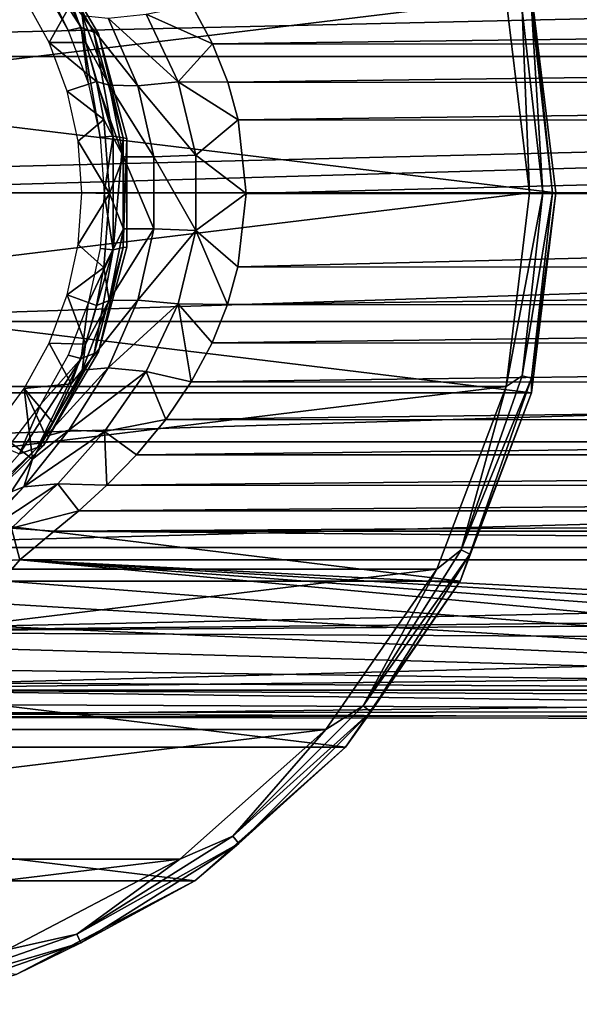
# Model space of a CAD drawing. Header units: millimetres. Extents: x -150 to 150, y -85 to 1149.
# Tile 6 of 256: x -64 to -42, y -85 to -47. Entities that reach past the tile are written whole.
import ezdxf

# ---------------------------------------------------------------- set-up
doc = ezdxf.new("R2010")
doc.units = ezdxf.units.MM
doc.header["$LTSCALE"] = 21.359881
for name, color, linetype in [('9113', 7, 'CONTINUOUS'), ('9114', 7, 'CONTINUOUS'), ('9115', 7, 'CONTINUOUS'), ('9119', 7, 'CONTINUOUS'), ('9123', 7, 'CONTINUOUS'), ('9124', 7, 'CONTINUOUS'), ('9193', 7, 'CONTINUOUS'), ('9194', 7, 'CONTINUOUS'), ('9208', 7, 'CONTINUOUS'), ('9209', 7, 'CONTINUOUS'), ('9210', 7, 'CONTINUOUS'), ('9211', 7, 'CONTINUOUS'), ('9212', 7, 'CONTINUOUS'), ('9213', 7, 'CONTINUOUS')]:
    doc.layers.add(name, color=color, linetype=linetype)

msp = doc.modelspace()

# ---------------------------------------------------------------- linework, layer by layer
at = {"layer": '9113', "color": 7, "linetype": 'CONTINUOUS', "true_color": 0xaaaaaa}
for points in [[(104.5, -48.573, 19.318), (104.5, -43.752, 17.322), (-104.5, -48.573, 19.318), (104.5, -48.573, 19.318)], [(-104.5, -48.573, 19.318), (104.5, -43.752, 17.322), (-104.5, -43.752, 17.322), (-104.5, -48.573, 19.318)], [(-104.5, -53.75, 20), (-75, -53.75, 20), (104.5, -48.573, 19.318), (-104.5, -53.75, 20)], [(-104.5, -53.75, 20), (104.5, -48.573, 19.318), (-104.5, -48.573, 19.318), (-104.5, -53.75, 20)], [(-75, -53.75, 20), (75, -53.75, 20), (104.5, -48.573, 19.318), (-75, -53.75, 20)], [(-75, -53.75, 20), (-75, -58.629, 19.396), (75, -53.75, 20), (-75, -53.75, 20)], [(-75, -58.629, 19.396), (75, -58.629, 19.396), (75, -53.75, 20), (-75, -58.629, 19.396)], [(-75, -58.629, 19.396), (-75, -63.212, 17.62), (75, -58.629, 19.396), (-75, -58.629, 19.396)], [(-75, -63.212, 17.62), (75, -63.212, 17.62), (75, -58.629, 19.396), (-75, -63.212, 17.62)], [(-75, -63.212, 17.62), (-75, -67.223, 14.781), (75, -63.212, 17.62), (-75, -63.212, 17.62)], [(-75, -67.223, 14.781), (75, -67.223, 14.781), (75, -63.212, 17.62), (-75, -67.223, 14.781)], [(-75, -67.223, 14.781), (-75, -70.42, 11.05), (75, -67.223, 14.781), (-75, -67.223, 14.781)], [(75, -67.223, 14.781), (-75, -70.42, 11.05), (0, -69.675, 12.1), (75, -67.223, 14.781)], [(0, -69.675, 12.1), (-75, -70.42, 11.05), (-2.976, -69.952, 11.725), (0, -69.675, 12.1)], [(-2.976, -69.952, 11.725), (-75, -70.42, 11.05), (-6.029, -70.778, 10.49), (-2.976, -69.952, 11.725)], [(-75, -70.42, 11.05), (-75, -72.611, 6.652), (-6.029, -70.778, 10.49), (-75, -70.42, 11.05)], [(-6.029, -70.778, 10.49), (-75, -72.611, 6.652), (-8.707, -71.899, 8.402), (-6.029, -70.778, 10.49)], [(-8.707, -71.899, 8.402), (-75, -72.611, 6.652), (-10.702, -72.937, 5.646), (-8.707, -71.899, 8.402)], [(-75, -72.611, 6.652), (-75, -73.664, 1.853), (-10.702, -72.937, 5.646), (-75, -72.611, 6.652)], [(-10.702, -72.937, 5.646), (-75, -73.664, 1.853), (-11.816, -73.58, 2.605), (-10.702, -72.937, 5.646)], [(-70.518, -72.643, -6.562), (-11.556, -73.425, -3.591), (-72.717, -73.155, -4.842), (-70.518, -72.643, -6.562)], [(-10.166, -72.643, -6.562), (-11.556, -73.425, -3.591), (-70.518, -72.643, -6.562), (-10.166, -72.643, -6.562)], [(-11.556, -73.425, -3.591), (-75, -73.515, -3.054), (-72.717, -73.155, -4.842), (-11.556, -73.425, -3.591)], [(-12.09, -73.744, -0.498), (-75, -73.515, -3.054), (-11.556, -73.425, -3.591), (-12.09, -73.744, -0.498)], [(-75, -73.664, 1.853), (-75, -73.515, -3.054), (-12.09, -73.744, -0.498), (-75, -73.664, 1.853)], [(-11.816, -73.58, 2.605), (-75, -73.664, 1.853), (-12.09, -73.744, -0.498), (-11.816, -73.58, 2.605)]]:
    msp.add_3dface(points, dxfattribs=at)
at = {"layer": '9114', "color": 7, "linetype": 'CONTINUOUS', "true_color": 0xaaaaaa}
for points in [[(-63.605, -67.683, -20.84), (-10.166, -72.643, -6.562), (-64.29, -68.49, -18.517), (-63.605, -67.683, -20.84)], [(-8.209, -71.835, -8.889), (-10.166, -72.643, -6.562), (-63.605, -67.683, -20.84), (-8.209, -71.835, -8.889)], [(-5.771, -71.228, -10.635), (-8.209, -71.835, -8.889), (-63.605, -67.683, -20.84), (-5.771, -71.228, -10.635)], [(-2.987, -70.849, -11.726), (-5.771, -71.228, -10.635), (-63.605, -67.683, -20.84), (-2.987, -70.849, -11.726)], [(63.605, -67.683, -20.84), (-2.987, -70.849, -11.726), (-63.605, -67.683, -20.84), (63.605, -67.683, -20.84)], [(-64.29, -68.49, -18.517), (-10.166, -72.643, -6.562), (-65.09, -69.311, -16.154), (-64.29, -68.49, -18.517)], [(-65.09, -69.311, -16.154), (-10.166, -72.643, -6.562), (-66.037, -70.145, -13.753), (-65.09, -69.311, -16.154)], [(-66.037, -70.145, -13.753), (-10.166, -72.643, -6.562), (-67.185, -70.99, -11.32), (-66.037, -70.145, -13.753)], [(-67.185, -70.99, -11.32), (-10.166, -72.643, -6.562), (-68.634, -71.833, -8.895), (-67.185, -70.99, -11.32)], [(-68.634, -71.833, -8.895), (-10.166, -72.643, -6.562), (-69.79, -72.354, -7.395), (-68.634, -71.833, -8.895)], [(-10.166, -72.643, -6.562), (-70.518, -72.643, -6.562), (-69.79, -72.354, -7.395), (-10.166, -72.643, -6.562)]]:
    msp.add_3dface(points, dxfattribs=at)
at = {"layer": '9115', "color": 7, "linetype": 'CONTINUOUS', "true_color": 0xaaaaaa}
for points in [[(-56.289, -48.092, -29.621), (-57.077, -46.613, -28.909), (57.07, -46.625, -28.915), (-56.289, -48.092, -29.621)], [(56.284, -48.102, -29.626), (-56.289, -48.092, -29.621), (57.07, -46.625, -28.915), (56.284, -48.102, -29.626)], [(-55.711, -49.546, -30.138), (-56.289, -48.092, -29.621), (56.284, -48.102, -29.626), (-55.711, -49.546, -30.138)], [(55.707, -49.556, -30.141), (-55.711, -49.546, -30.138), (56.284, -48.102, -29.626), (55.707, -49.556, -30.141)], [(-55.313, -50.977, -30.487), (-55.711, -49.546, -30.138), (55.707, -49.556, -30.141), (-55.313, -50.977, -30.487)], [(55.311, -50.988, -30.489), (-55.313, -50.977, -30.487), (55.707, -49.556, -30.141), (55.311, -50.988, -30.489)], [(-55.012, -53.767, -30.75), (-55.313, -50.977, -30.487), (55.311, -50.988, -30.489), (-55.012, -53.767, -30.75)], [(55.012, -53.778, -30.75), (-55.012, -53.767, -30.75), (55.311, -50.988, -30.489), (55.012, -53.778, -30.75)], [(-55.321, -56.559, -30.48), (-55.012, -53.767, -30.75), (55.012, -53.778, -30.75), (-55.321, -56.559, -30.48)], [(55.323, -56.569, -30.478), (-55.321, -56.559, -30.48), (55.012, -53.778, -30.75), (55.323, -56.569, -30.478)], [(-55.723, -57.991, -30.127), (-55.321, -56.559, -30.48), (55.323, -56.569, -30.478), (-55.723, -57.991, -30.127)], [(55.726, -58.001, -30.124), (-55.723, -57.991, -30.127), (55.323, -56.569, -30.478), (55.726, -58.001, -30.124)], [(-56.306, -59.445, -29.606), (-55.723, -57.991, -30.127), (55.726, -58.001, -30.124), (-56.306, -59.445, -29.606)], [(56.311, -59.456, -29.602), (-56.306, -59.445, -29.606), (55.726, -58.001, -30.124), (56.311, -59.456, -29.602)], [(-57.098, -60.923, -28.889), (-56.306, -59.445, -29.606), (56.311, -59.456, -29.602), (-57.098, -60.923, -28.889)], [(57.105, -60.934, -28.882), (-57.098, -60.923, -28.889), (56.311, -59.456, -29.602), (57.105, -60.934, -28.882)], [(-58.063, -62.355, -27.98), (-57.098, -60.923, -28.889), (57.105, -60.934, -28.882), (-58.063, -62.355, -27.98)], [(58.071, -62.366, -27.972), (-58.063, -62.355, -27.98), (57.105, -60.934, -28.882), (58.071, -62.366, -27.972)], [(-59.178, -63.699, -26.89), (-58.063, -62.355, -27.98), (58.071, -62.366, -27.972), (-59.178, -63.699, -26.89)], [(59.184, -63.706, -26.883), (-59.178, -63.699, -26.89), (58.071, -62.366, -27.972), (59.184, -63.706, -26.883)], [(-60.302, -64.858, -25.705), (-59.178, -63.699, -26.89), (59.184, -63.706, -26.883), (-60.302, -64.858, -25.705)], [(60.306, -64.861, -25.701), (-60.302, -64.858, -25.705), (59.184, -63.706, -26.883), (60.306, -64.861, -25.701)], [(-61.369, -65.825, -24.472), (-60.302, -64.858, -25.705), (60.306, -64.861, -25.701), (-61.369, -65.825, -24.472)], [(61.369, -65.825, -24.47), (-61.369, -65.825, -24.472), (60.306, -64.861, -25.701), (61.369, -65.825, -24.47)], [(-62.298, -66.595, -23.251), (-61.369, -65.825, -24.472), (61.369, -65.825, -24.47), (-62.298, -66.595, -23.251)], [(62.298, -66.595, -23.251), (-62.298, -66.595, -23.251), (61.369, -65.825, -24.47), (62.298, -66.595, -23.251)], [(63.605, -67.683, -20.84), (-63.605, -67.683, -20.84), (-62.298, -66.595, -23.251), (63.605, -67.683, -20.84)], [(63.605, -67.683, -20.84), (-62.298, -66.595, -23.251), (62.298, -66.595, -23.251), (63.605, -67.683, -20.84)]]:
    msp.add_3dface(points, dxfattribs=at)
at = {"layer": '9119', "color": 7, "linetype": 'CONTINUOUS', "true_color": 0xaaaaaa}
for points in [[(-62.495, -48.039, -42), (-63.437, -46.315, -42), (-61.642, -46.529, -32.695), (-62.495, -48.039, -42)], [(-61.093, -48.035, -33.662), (-62.495, -48.039, -42), (-61.642, -46.529, -32.695), (-61.093, -48.035, -33.662)], [(-60.687, -49.513, -34.365), (-62.495, -48.039, -42), (-61.093, -48.035, -33.662), (-60.687, -49.513, -34.365)], [(-61.809, -49.881, -42), (-62.495, -48.039, -42), (-60.687, -49.513, -34.365), (-61.809, -49.881, -42)], [(-60.412, -50.956, -34.84), (-61.809, -49.881, -42), (-60.687, -49.513, -34.365), (-60.412, -50.956, -34.84)], [(-61.393, -51.79, -42), (-61.809, -49.881, -42), (-60.412, -50.956, -34.84), (-61.393, -51.79, -42)], [(-60.202, -53.768, -35.198), (-61.393, -51.79, -42), (-60.412, -50.956, -34.84), (-60.202, -53.768, -35.198)], [(-61.253, -53.75, -42), (-61.393, -51.79, -42), (-60.202, -53.768, -35.198), (-61.253, -53.75, -42)], [(-61.393, -55.71, -42), (-61.253, -53.75, -42), (-60.202, -53.768, -35.198), (-61.393, -55.71, -42)], [(-60.417, -56.581, -34.831), (-61.393, -55.71, -42), (-60.202, -53.768, -35.198), (-60.417, -56.581, -34.831)], [(-61.809, -57.619, -42), (-61.393, -55.71, -42), (-60.417, -56.581, -34.831), (-61.809, -57.619, -42)], [(-60.696, -58.024, -34.35), (-61.809, -57.619, -42), (-60.417, -56.581, -34.831), (-60.696, -58.024, -34.35)], [(-62.495, -59.461, -42), (-61.809, -57.619, -42), (-61.105, -59.502, -33.641), (-62.495, -59.461, -42)], [(-61.105, -59.502, -33.641), (-61.809, -57.619, -42), (-60.696, -58.024, -34.35), (-61.105, -59.502, -33.641)], [(-63.437, -61.185, -42), (-62.495, -59.461, -42), (-61.657, -61.008, -32.668), (-63.437, -61.185, -42)], [(-61.657, -61.008, -32.668), (-62.495, -59.461, -42), (-61.105, -59.502, -33.641), (-61.657, -61.008, -32.668)], [(-64.608, -62.749, -42), (-63.437, -61.185, -42), (-63.119, -63.869, -29.969), (-64.608, -62.749, -42)], [(-62.341, -62.486, -31.429), (-63.437, -61.185, -42), (-61.657, -61.008, -32.668), (-62.341, -62.486, -31.429)], [(-63.119, -63.869, -29.969), (-63.437, -61.185, -42), (-62.612, -62.995, -30.93), (-63.119, -63.869, -29.969)], [(-62.612, -62.995, -30.93), (-63.437, -61.185, -42), (-62.341, -62.486, -31.429), (-62.612, -62.995, -30.93)], [(-63.93, -65.102, -28.351), (-64.608, -62.749, -42), (-63.119, -63.869, -29.969), (-63.93, -65.102, -28.351)]]:
    msp.add_3dface(points, dxfattribs=at)
at = {"layer": '9123', "color": 7, "linetype": 'CONTINUOUS', "true_color": 0xaaaaaa}
for points in [[(-61.093, -48.035, -33.662), (-61.642, -46.529, -32.695), (-61.231, -47.011, -32.178), (-61.093, -48.035, -33.662)], [(-57.077, -46.613, -28.909), (-56.289, -48.092, -29.621), (-58.812, -46.962, -29.478), (-57.077, -46.613, -28.909)], [(-61.093, -48.035, -33.662), (-61.231, -47.011, -32.178), (-60.215, -49.656, -32.999), (-61.093, -48.035, -33.662)], [(-60.246, -47.108, -30.625), (-59.122, -49.678, -31.512), (-61.231, -47.011, -32.178), (-60.246, -47.108, -30.625)], [(-61.231, -47.011, -32.178), (-59.122, -49.678, -31.512), (-60.215, -49.656, -32.999), (-61.231, -47.011, -32.178)], [(-58.812, -46.962, -29.478), (-57.596, -49.528, -30.48), (-60.246, -47.108, -30.625), (-58.812, -46.962, -29.478)], [(-60.246, -47.108, -30.625), (-57.596, -49.528, -30.48), (-59.122, -49.678, -31.512), (-60.246, -47.108, -30.625)], [(-58.812, -46.962, -29.478), (-56.289, -48.092, -29.621), (-57.596, -49.528, -30.48), (-58.812, -46.962, -29.478)], [(-60.687, -49.513, -34.365), (-61.093, -48.035, -33.662), (-60.215, -49.656, -32.999), (-60.687, -49.513, -34.365)], [(-56.289, -48.092, -29.621), (-55.711, -49.546, -30.138), (-57.596, -49.528, -30.48), (-56.289, -48.092, -29.621)], [(-60.412, -50.956, -34.84), (-60.687, -49.513, -34.365), (-59.673, -52.378, -33.401), (-60.412, -50.956, -34.84)], [(-60.687, -49.513, -34.365), (-60.215, -49.656, -32.999), (-59.673, -52.378, -33.401), (-60.687, -49.513, -34.365)], [(-59.122, -49.678, -31.512), (-58.511, -52.378, -31.959), (-60.215, -49.656, -32.999), (-59.122, -49.678, -31.512)], [(-60.215, -49.656, -32.999), (-58.511, -52.378, -31.959), (-59.673, -52.378, -33.401), (-60.215, -49.656, -32.999)], [(-57.596, -49.528, -30.48), (-56.923, -52.313, -31.008), (-59.122, -49.678, -31.512), (-57.596, -49.528, -30.48)], [(-59.122, -49.678, -31.512), (-56.923, -52.313, -31.008), (-58.511, -52.378, -31.959), (-59.122, -49.678, -31.512)], [(-55.711, -49.546, -30.138), (-55.313, -50.977, -30.487), (-57.596, -49.528, -30.48), (-55.711, -49.546, -30.138)], [(-57.596, -49.528, -30.48), (-55.313, -50.977, -30.487), (-56.923, -52.313, -31.008), (-57.596, -49.528, -30.48)], [(-60.202, -53.768, -35.198), (-60.412, -50.956, -34.84), (-59.673, -52.378, -33.401), (-60.202, -53.768, -35.198)], [(-55.313, -50.977, -30.487), (-55.012, -53.767, -30.75), (-56.923, -52.313, -31.008), (-55.313, -50.977, -30.487)], [(-56.923, -52.313, -31.008), (-56.923, -55.184, -31.009), (-58.511, -52.378, -31.959), (-56.923, -52.313, -31.008)], [(-56.923, -52.313, -31.008), (-55.012, -53.767, -30.75), (-56.923, -55.184, -31.009), (-56.923, -52.313, -31.008)], [(-60.202, -53.768, -35.198), (-59.673, -52.378, -33.401), (-59.672, -55.12, -33.401), (-60.202, -53.768, -35.198)], [(-58.511, -52.378, -31.959), (-58.511, -55.121, -31.96), (-59.673, -52.378, -33.401), (-58.511, -52.378, -31.959)], [(-59.673, -52.378, -33.401), (-58.511, -55.121, -31.96), (-59.672, -55.12, -33.401), (-59.673, -52.378, -33.401)], [(-58.511, -52.378, -31.959), (-56.923, -55.184, -31.009), (-58.511, -55.121, -31.96), (-58.511, -52.378, -31.959)], [(-60.417, -56.581, -34.831), (-60.202, -53.768, -35.198), (-59.672, -55.12, -33.401), (-60.417, -56.581, -34.831)], [(-55.012, -53.767, -30.75), (-55.321, -56.559, -30.48), (-56.923, -55.184, -31.009), (-55.012, -53.767, -30.75)], [(-60.417, -56.581, -34.831), (-59.672, -55.12, -33.401), (-60.215, -57.843, -32.999), (-60.417, -56.581, -34.831)], [(-59.672, -55.12, -33.401), (-58.511, -55.121, -31.96), (-60.215, -57.843, -32.999), (-59.672, -55.12, -33.401)], [(-58.511, -55.121, -31.96), (-59.121, -57.821, -31.512), (-60.215, -57.843, -32.999), (-58.511, -55.121, -31.96)], [(-58.511, -55.121, -31.96), (-56.923, -55.184, -31.009), (-59.121, -57.821, -31.512), (-58.511, -55.121, -31.96)], [(-56.923, -55.184, -31.009), (-57.596, -57.97, -30.481), (-59.121, -57.821, -31.512), (-56.923, -55.184, -31.009)], [(-56.923, -55.184, -31.009), (-55.723, -57.991, -30.127), (-57.596, -57.97, -30.481), (-56.923, -55.184, -31.009)], [(-55.321, -56.559, -30.48), (-55.723, -57.991, -30.127), (-56.923, -55.184, -31.009), (-55.321, -56.559, -30.48)], [(-60.696, -58.024, -34.35), (-60.417, -56.581, -34.831), (-60.215, -57.843, -32.999), (-60.696, -58.024, -34.35)], [(-59.121, -57.821, -31.512), (-60.246, -60.392, -30.625), (-61.231, -60.489, -32.178), (-59.121, -57.821, -31.512)], [(-60.215, -57.843, -32.999), (-59.121, -57.821, -31.512), (-61.231, -60.489, -32.178), (-60.215, -57.843, -32.999)], [(-61.105, -59.502, -33.641), (-60.215, -57.843, -32.999), (-61.231, -60.489, -32.178), (-61.105, -59.502, -33.641)], [(-61.105, -59.502, -33.641), (-60.696, -58.024, -34.35), (-60.215, -57.843, -32.999), (-61.105, -59.502, -33.641)], [(-59.121, -57.821, -31.512), (-57.596, -57.97, -30.481), (-60.246, -60.392, -30.625), (-59.121, -57.821, -31.512)], [(-57.596, -57.97, -30.481), (-58.811, -60.537, -29.478), (-60.246, -60.392, -30.625), (-57.596, -57.97, -30.481)], [(-57.596, -57.97, -30.481), (-57.098, -60.923, -28.889), (-58.811, -60.537, -29.478), (-57.596, -57.97, -30.481)], [(-55.723, -57.991, -30.127), (-56.306, -59.445, -29.606), (-57.596, -57.97, -30.481), (-55.723, -57.991, -30.127)], [(-56.306, -59.445, -29.606), (-57.098, -60.923, -28.889), (-57.596, -57.97, -30.481), (-56.306, -59.445, -29.606)], [(-61.657, -61.008, -32.668), (-61.105, -59.502, -33.641), (-61.231, -60.489, -32.178), (-61.657, -61.008, -32.668)], [(-62.612, -62.995, -30.93), (-60.246, -60.392, -30.625), (-61.741, -62.767, -29.317), (-62.612, -62.995, -30.93)], [(-60.246, -60.392, -30.625), (-62.612, -62.995, -30.93), (-61.231, -60.489, -32.178), (-60.246, -60.392, -30.625)], [(-62.612, -62.995, -30.93), (-61.657, -61.008, -32.668), (-61.231, -60.489, -32.178), (-62.612, -62.995, -30.93)], [(-60.246, -60.392, -30.625), (-58.811, -60.537, -29.478), (-61.741, -62.767, -29.317), (-60.246, -60.392, -30.625)], [(-58.811, -60.537, -29.478), (-60.391, -62.818, -28.07), (-61.741, -62.767, -29.317), (-58.811, -60.537, -29.478)], [(-58.811, -60.537, -29.478), (-58.063, -62.355, -27.98), (-60.391, -62.818, -28.07), (-58.811, -60.537, -29.478)], [(-57.098, -60.923, -28.889), (-58.063, -62.355, -27.98), (-58.811, -60.537, -29.478), (-57.098, -60.923, -28.889)], [(-62.612, -62.995, -30.93), (-62.341, -62.486, -31.429), (-61.657, -61.008, -32.668), (-62.612, -62.995, -30.93)], [(-58.063, -62.355, -27.98), (-59.178, -63.699, -26.89), (-60.391, -62.818, -28.07), (-58.063, -62.355, -27.98)], [(-63.119, -63.869, -29.969), (-61.741, -62.767, -29.317), (-63.456, -64.913, -27.588), (-63.119, -63.869, -29.969)], [(-61.741, -62.767, -29.317), (-60.391, -62.818, -28.07), (-63.456, -64.913, -27.588), (-61.741, -62.767, -29.317)], [(-60.391, -62.818, -28.07), (-62.158, -64.798, -26.292), (-63.456, -64.913, -27.588), (-60.391, -62.818, -28.07)], [(-63.119, -63.869, -29.969), (-62.612, -62.995, -30.93), (-61.741, -62.767, -29.317), (-63.119, -63.869, -29.969)], [(-60.391, -62.818, -28.07), (-60.302, -64.858, -25.705), (-62.158, -64.798, -26.292), (-60.391, -62.818, -28.07)], [(-59.178, -63.699, -26.89), (-60.302, -64.858, -25.705), (-60.391, -62.818, -28.07), (-59.178, -63.699, -26.89)], [(-63.93, -65.102, -28.351), (-63.119, -63.869, -29.969), (-63.456, -64.913, -27.588), (-63.93, -65.102, -28.351)], [(-65.235, -66.826, -25.352), (-62.158, -64.798, -26.292), (-63.923, -66.481, -24.111), (-65.235, -66.826, -25.352)], [(-62.158, -64.798, -26.292), (-65.235, -66.826, -25.352), (-63.456, -64.913, -27.588), (-62.158, -64.798, -26.292)], [(-65.235, -66.826, -25.352), (-64.692, -66.136, -26.682), (-63.456, -64.913, -27.588), (-65.235, -66.826, -25.352)], [(-64.692, -66.136, -26.682), (-63.93, -65.102, -28.351), (-63.456, -64.913, -27.588), (-64.692, -66.136, -26.682)], [(-62.158, -64.798, -26.292), (-61.369, -65.825, -24.472), (-63.923, -66.481, -24.111), (-62.158, -64.798, -26.292)], [(-60.302, -64.858, -25.705), (-61.369, -65.825, -24.472), (-62.158, -64.798, -26.292), (-60.302, -64.858, -25.705)], [(-61.369, -65.825, -24.472), (-62.298, -66.595, -23.251), (-63.923, -66.481, -24.111), (-61.369, -65.825, -24.472)], [(-63.923, -66.481, -24.111), (-63.605, -67.683, -20.84), (-64.998, -67.754, -21.25), (-63.923, -66.481, -24.111)], [(-62.298, -66.595, -23.251), (-63.605, -67.683, -20.84), (-63.923, -66.481, -24.111), (-62.298, -66.595, -23.251)]]:
    msp.add_3dface(points, dxfattribs=at)
at = {"layer": '9124', "color": 7, "linetype": 'CONTINUOUS', "true_color": 0xaaaaaa}
msp.add_3dface([(-63.605, -67.683, -20.84), (-64.29, -68.49, -18.517), (-64.998, -67.754, -21.25), (-63.605, -67.683, -20.84)], dxfattribs=at)
at = {"layer": '9193', "color": 7, "linetype": 'CONTINUOUS', "true_color": 0xaaaaaa}
for points in [[(-62.703, -44.151, -44.8), (-60.617, -47.709, -44.8), (-62.703, -44.151, -56.5), (-62.703, -44.151, -44.8)], [(-62.703, -44.151, -56.5), (-60.617, -47.709, -44.8), (-60.617, -47.709, -56.5), (-62.703, -44.151, -56.5)], [(-60.617, -47.709, -44.8), (-59.537, -51.688, -44.8), (-60.617, -47.709, -56.5), (-60.617, -47.709, -44.8)], [(-60.617, -47.709, -56.5), (-59.537, -51.688, -44.8), (-59.537, -51.688, -56.5), (-60.617, -47.709, -56.5)], [(-59.537, -51.688, -44.8), (-59.537, -55.812, -44.8), (-59.537, -51.688, -56.5), (-59.537, -51.688, -44.8)], [(-59.537, -51.688, -56.5), (-59.537, -55.812, -44.8), (-59.537, -55.812, -56.5), (-59.537, -51.688, -56.5)], [(-59.537, -55.812, -44.8), (-60.617, -59.791, -44.8), (-59.537, -55.812, -56.5), (-59.537, -55.812, -44.8)], [(-59.537, -55.812, -56.5), (-60.617, -59.791, -44.8), (-60.617, -59.791, -56.5), (-59.537, -55.812, -56.5)], [(-60.617, -59.791, -44.8), (-62.703, -63.349, -44.8), (-60.617, -59.791, -56.5), (-60.617, -59.791, -44.8)], [(-60.617, -59.791, -56.5), (-62.703, -63.349, -44.8), (-62.703, -63.349, -56.5), (-60.617, -59.791, -56.5)], [(-62.703, -63.349, -44.8), (-65.648, -66.236, -44.8), (-62.703, -63.349, -56.5), (-62.703, -63.349, -44.8)], [(-62.703, -63.349, -56.5), (-65.648, -66.236, -44.8), (-65.648, -66.236, -56.5), (-62.703, -63.349, -56.5)]]:
    msp.add_3dface(points, dxfattribs=at)
at = {"layer": '9194', "color": 7, "linetype": 'CONTINUOUS', "true_color": 0xaaaaaa}
for points in [[(-62.931, -44.078, -44.3), (-63.605, -43.842, -43.934), (-61.27, -47.465, -43.934), (-62.931, -44.078, -44.3)], [(-62.801, -45.729, -43.8), (-61.767, -47.581, -43.8), (-63.605, -43.842, -43.934), (-62.801, -45.729, -43.8)], [(-63.605, -43.842, -43.934), (-61.767, -47.581, -43.8), (-61.27, -47.465, -43.934), (-63.605, -43.842, -43.934)], [(-60.788, -47.65, -44.3), (-62.703, -44.151, -44.8), (-62.931, -44.078, -44.3), (-60.788, -47.65, -44.3)], [(-60.788, -47.65, -44.3), (-62.931, -44.078, -44.3), (-61.27, -47.465, -43.934), (-60.788, -47.65, -44.3)], [(-60.617, -47.709, -44.8), (-62.703, -44.151, -44.8), (-60.788, -47.65, -44.3), (-60.617, -47.709, -44.8)], [(-61.767, -47.581, -43.8), (-61.013, -49.563, -43.8), (-61.27, -47.465, -43.934), (-61.767, -47.581, -43.8)], [(-60.788, -47.65, -44.3), (-61.27, -47.465, -43.934), (-60.054, -51.6, -43.934), (-60.788, -47.65, -44.3)], [(-61.013, -49.563, -43.8), (-60.554, -51.634, -43.8), (-61.27, -47.465, -43.934), (-61.013, -49.563, -43.8)], [(-61.27, -47.465, -43.934), (-60.554, -51.634, -43.8), (-60.054, -51.6, -43.934), (-61.27, -47.465, -43.934)], [(-59.675, -51.664, -44.3), (-60.617, -47.709, -44.8), (-60.788, -47.65, -44.3), (-59.675, -51.664, -44.3)], [(-59.675, -51.664, -44.3), (-60.788, -47.65, -44.3), (-60.054, -51.6, -43.934), (-59.675, -51.664, -44.3)], [(-59.537, -51.688, -44.8), (-60.617, -47.709, -44.8), (-59.675, -51.664, -44.3), (-59.537, -51.688, -44.8)], [(-60.554, -51.634, -43.8), (-60.4, -53.75, -43.8), (-60.054, -51.6, -43.934), (-60.554, -51.634, -43.8)], [(-60.054, -51.6, -43.934), (-60.4, -53.75, -43.8), (-60.055, -55.91, -43.934), (-60.054, -51.6, -43.934)], [(-59.675, -51.664, -44.3), (-60.054, -51.6, -43.934), (-60.055, -55.91, -43.934), (-59.675, -51.664, -44.3)], [(-59.674, -55.83, -44.3), (-59.675, -51.664, -44.3), (-60.055, -55.91, -43.934), (-59.674, -55.83, -44.3)], [(-59.674, -55.83, -44.3), (-59.537, -51.688, -44.8), (-59.675, -51.664, -44.3), (-59.674, -55.83, -44.3)], [(-59.537, -55.812, -44.8), (-59.537, -51.688, -44.8), (-59.674, -55.83, -44.3), (-59.537, -55.812, -44.8)], [(-60.4, -53.75, -43.8), (-60.554, -55.866, -43.8), (-60.055, -55.91, -43.934), (-60.4, -53.75, -43.8)], [(-60.785, -59.845, -44.3), (-60.055, -55.91, -43.934), (-61.274, -60.044, -43.934), (-60.785, -59.845, -44.3)], [(-60.055, -55.91, -43.934), (-61.013, -57.937, -43.8), (-61.274, -60.044, -43.934), (-60.055, -55.91, -43.934)], [(-60.554, -55.866, -43.8), (-61.013, -57.937, -43.8), (-60.055, -55.91, -43.934), (-60.554, -55.866, -43.8)], [(-60.785, -59.845, -44.3), (-60.617, -59.791, -44.8), (-59.674, -55.83, -44.3), (-60.785, -59.845, -44.3)], [(-60.785, -59.845, -44.3), (-59.674, -55.83, -44.3), (-60.055, -55.91, -43.934), (-60.785, -59.845, -44.3)], [(-60.617, -59.791, -44.8), (-59.537, -55.812, -44.8), (-59.674, -55.83, -44.3), (-60.617, -59.791, -44.8)], [(-61.013, -57.937, -43.8), (-61.767, -59.919, -43.8), (-61.274, -60.044, -43.934), (-61.013, -57.937, -43.8)], [(-62.928, -63.418, -44.3), (-62.703, -63.349, -44.8), (-60.785, -59.845, -44.3), (-62.928, -63.418, -44.3)], [(-62.928, -63.418, -44.3), (-60.785, -59.845, -44.3), (-61.274, -60.044, -43.934), (-62.928, -63.418, -44.3)], [(-62.703, -63.349, -44.8), (-60.617, -59.791, -44.8), (-60.785, -59.845, -44.3), (-62.703, -63.349, -44.8)], [(-62.928, -63.418, -44.3), (-61.274, -60.044, -43.934), (-63.612, -63.666, -43.934), (-62.928, -63.418, -44.3)], [(-61.274, -60.044, -43.934), (-62.801, -61.771, -43.8), (-63.612, -63.666, -43.934), (-61.274, -60.044, -43.934)], [(-61.767, -59.919, -43.8), (-62.801, -61.771, -43.8), (-61.274, -60.044, -43.934), (-61.767, -59.919, -43.8)], [(-62.801, -61.771, -43.8), (-64.092, -63.454, -43.8), (-63.612, -63.666, -43.934), (-62.801, -61.771, -43.8)], [(-65.946, -66.289, -44.3), (-65.648, -66.236, -44.8), (-62.928, -63.418, -44.3), (-65.946, -66.289, -44.3)], [(-65.946, -66.289, -44.3), (-62.928, -63.418, -44.3), (-63.612, -63.666, -43.934), (-65.946, -66.289, -44.3)], [(-65.648, -66.236, -44.8), (-62.703, -63.349, -44.8), (-62.928, -63.418, -44.3), (-65.648, -66.236, -44.8)]]:
    msp.add_3dface(points, dxfattribs=at)
at = {"layer": '9208', "linetype": 'CONTINUOUS'}
for points in [[(-43.25, -53.75, -58.5), (-44.173, -61.348, -58.5), (-43.25, -53.75, -77.5), (-43.25, -53.75, -58.5)], [(-43.25, -53.75, -77.5), (-44.173, -61.348, -58.5), (-44.173, -61.348, -77.5), (-43.25, -53.75, -77.5)], [(-44.173, -61.348, -58.5), (-46.887, -68.505, -58.5), (-44.173, -61.348, -77.5), (-44.173, -61.348, -58.5)], [(-44.173, -61.348, -77.5), (-46.887, -68.505, -58.5), (-46.887, -68.505, -77.5), (-44.173, -61.348, -77.5)], [(-46.887, -68.505, -58.5), (-51.235, -74.804, -58.5), (-46.887, -68.505, -77.5), (-46.887, -68.505, -58.5)], [(-46.887, -68.505, -77.5), (-51.235, -74.804, -58.5), (-51.235, -74.804, -77.5), (-46.887, -68.505, -77.5)], [(-51.235, -74.804, -58.5), (-56.964, -79.88, -58.5), (-51.235, -74.804, -77.5), (-51.235, -74.804, -58.5)], [(-51.235, -74.804, -77.5), (-56.964, -79.88, -58.5), (-56.964, -79.88, -77.5), (-51.235, -74.804, -77.5)], [(-56.964, -79.88, -58.5), (-63.741, -83.437, -58.5), (-56.964, -79.88, -77.5), (-56.964, -79.88, -58.5)], [(-56.964, -79.88, -77.5), (-63.741, -83.437, -58.5), (-63.741, -83.437, -77.5), (-56.964, -79.88, -77.5)]]:
    msp.add_3dface(points, dxfattribs=at)
at = {"layer": '9209', "linetype": 'CONTINUOUS'}
for points in [[(-105.75, -53.75, -57.5), (-44.25, -53.75, -57.5), (-45.144, -46.392, -57.5), (-105.75, -53.75, -57.5)], [(-104.856, -46.392, -57.5), (-105.75, -53.75, -57.5), (-45.144, -46.392, -57.5), (-104.856, -46.392, -57.5)], [(-104.856, -61.108, -57.5), (-44.25, -53.75, -57.5), (-105.75, -53.75, -57.5), (-104.856, -61.108, -57.5)], [(-45.144, -61.108, -57.5), (-44.25, -53.75, -57.5), (-104.856, -61.108, -57.5), (-45.144, -61.108, -57.5)], [(-102.228, -68.039, -57.5), (-45.144, -61.108, -57.5), (-104.856, -61.108, -57.5), (-102.228, -68.039, -57.5)], [(-47.772, -68.039, -57.5), (-45.144, -61.108, -57.5), (-102.228, -68.039, -57.5), (-47.772, -68.039, -57.5)], [(-98.018, -74.139, -57.5), (-47.772, -68.039, -57.5), (-102.228, -68.039, -57.5), (-98.018, -74.139, -57.5)], [(-51.982, -74.139, -57.5), (-47.772, -68.039, -57.5), (-98.018, -74.139, -57.5), (-51.982, -74.139, -57.5)], [(-92.469, -79.056, -57.5), (-51.982, -74.139, -57.5), (-98.018, -74.139, -57.5), (-92.469, -79.056, -57.5)], [(-57.531, -79.056, -57.5), (-51.982, -74.139, -57.5), (-92.469, -79.056, -57.5), (-57.531, -79.056, -57.5)], [(-85.903, -82.502, -57.5), (-57.531, -79.056, -57.5), (-92.469, -79.056, -57.5), (-85.903, -82.502, -57.5)], [(-64.097, -82.502, -57.5), (-57.531, -79.056, -57.5), (-85.903, -82.502, -57.5), (-64.097, -82.502, -57.5)]]:
    msp.add_3dface(points, dxfattribs=at)
at = {"layer": '9210', "linetype": 'CONTINUOUS'}
for points in [[(-43.25, -53.75, -77.5), (-106.75, -53.75, -77.5), (-105.827, -46.152, -77.5), (-43.25, -53.75, -77.5)], [(-44.173, -46.152, -77.5), (-43.25, -53.75, -77.5), (-105.827, -46.152, -77.5), (-44.173, -46.152, -77.5)], [(-43.25, -53.75, -77.5), (-44.173, -61.348, -77.5), (-106.75, -53.75, -77.5), (-43.25, -53.75, -77.5)], [(-44.173, -61.348, -77.5), (-105.827, -61.348, -77.5), (-106.75, -53.75, -77.5), (-44.173, -61.348, -77.5)], [(-44.173, -61.348, -77.5), (-46.887, -68.505, -77.5), (-105.827, -61.348, -77.5), (-44.173, -61.348, -77.5)], [(-46.887, -68.505, -77.5), (-103.113, -68.505, -77.5), (-105.827, -61.348, -77.5), (-46.887, -68.505, -77.5)], [(-46.887, -68.505, -77.5), (-51.235, -74.804, -77.5), (-103.113, -68.505, -77.5), (-46.887, -68.505, -77.5)], [(-51.235, -74.804, -77.5), (-98.765, -74.804, -77.5), (-103.113, -68.505, -77.5), (-51.235, -74.804, -77.5)], [(-51.235, -74.804, -77.5), (-56.964, -79.88, -77.5), (-98.765, -74.804, -77.5), (-51.235, -74.804, -77.5)], [(-56.964, -79.88, -77.5), (-93.036, -79.88, -77.5), (-98.765, -74.804, -77.5), (-56.964, -79.88, -77.5)], [(-56.964, -79.88, -77.5), (-63.741, -83.437, -77.5), (-93.036, -79.88, -77.5), (-56.964, -79.88, -77.5)]]:
    msp.add_3dface(points, dxfattribs=at)
at = {"layer": '9211', "linetype": 'CONTINUOUS'}
for points in [[(-43.25, -53.75, -58.5), (-43.25, -53.75, -77.5), (-44.173, -46.152, -77.5), (-43.25, -53.75, -58.5)], [(-43.25, -53.75, -58.5), (-44.173, -46.152, -77.5), (-44.173, -46.152, -58.5), (-43.25, -53.75, -58.5)]]:
    msp.add_3dface(points, dxfattribs=at)
at = {"layer": '9212', "linetype": 'CONTINUOUS'}
for points in [[(-44.25, -53.75, -57.5), (-45.144, -61.108, -57.5), (-43.75, -53.75, -57.634), (-44.25, -53.75, -57.5)], [(-43.75, -53.75, -57.634), (-45.144, -61.108, -57.5), (-44.534, -60.704, -57.634), (-43.75, -53.75, -57.634)], [(-43.75, -53.75, -57.634), (-44.534, -60.704, -57.634), (-43.384, -53.75, -58), (-43.75, -53.75, -57.634)], [(-43.384, -53.75, -58), (-44.534, -60.704, -57.634), (-44.176, -60.785, -58), (-43.384, -53.75, -58)], [(-44.173, -61.348, -58.5), (-43.25, -53.75, -58.5), (-44.176, -60.785, -58), (-44.173, -61.348, -58.5)], [(-43.25, -53.75, -58.5), (-43.384, -53.75, -58), (-44.176, -60.785, -58), (-43.25, -53.75, -58.5)], [(-44.534, -60.704, -57.634), (-45.144, -61.108, -57.5), (-46.845, -67.309, -57.634), (-44.534, -60.704, -57.634)], [(-44.534, -60.704, -57.634), (-46.845, -67.309, -57.634), (-44.176, -60.785, -58), (-44.534, -60.704, -57.634)], [(-44.176, -60.785, -58), (-46.845, -67.309, -57.634), (-46.515, -67.468, -58), (-44.176, -60.785, -58)], [(-44.173, -61.348, -58.5), (-44.176, -60.785, -58), (-46.515, -67.468, -58), (-44.173, -61.348, -58.5)], [(-45.144, -61.108, -57.5), (-47.772, -68.039, -57.5), (-46.845, -67.309, -57.634), (-45.144, -61.108, -57.5)], [(-46.887, -68.505, -58.5), (-44.173, -61.348, -58.5), (-46.515, -67.468, -58), (-46.887, -68.505, -58.5)], [(-46.845, -67.309, -57.634), (-47.772, -68.039, -57.5), (-50.568, -73.234, -57.634), (-46.845, -67.309, -57.634)], [(-46.845, -67.309, -57.634), (-50.568, -73.234, -57.634), (-46.515, -67.468, -58), (-46.845, -67.309, -57.634)], [(-46.515, -67.468, -58), (-50.568, -73.234, -57.634), (-50.281, -73.462, -58), (-46.515, -67.468, -58)], [(-46.887, -68.505, -58.5), (-46.515, -67.468, -58), (-50.281, -73.462, -58), (-46.887, -68.505, -58.5)], [(-47.772, -68.039, -57.5), (-51.982, -74.139, -57.5), (-50.568, -73.234, -57.634), (-47.772, -68.039, -57.5)], [(-51.235, -74.804, -58.5), (-46.887, -68.505, -58.5), (-50.281, -73.462, -58), (-51.235, -74.804, -58.5)], [(-50.568, -73.234, -57.634), (-51.982, -74.139, -57.5), (-55.516, -78.182, -57.634), (-50.568, -73.234, -57.634)], [(-50.568, -73.234, -57.634), (-55.516, -78.182, -57.634), (-50.281, -73.462, -58), (-50.568, -73.234, -57.634)], [(-50.281, -73.462, -58), (-55.516, -78.182, -57.634), (-55.288, -78.469, -58), (-50.281, -73.462, -58)], [(-51.235, -74.804, -58.5), (-50.281, -73.462, -58), (-55.288, -78.469, -58), (-51.235, -74.804, -58.5)], [(-51.982, -74.139, -57.5), (-57.531, -79.056, -57.5), (-55.516, -78.182, -57.634), (-51.982, -74.139, -57.5)], [(-56.964, -79.88, -58.5), (-51.235, -74.804, -58.5), (-55.288, -78.469, -58), (-56.964, -79.88, -58.5)], [(-55.516, -78.182, -57.634), (-57.531, -79.056, -57.5), (-61.441, -81.905, -57.634), (-55.516, -78.182, -57.634)], [(-55.516, -78.182, -57.634), (-61.441, -81.905, -57.634), (-55.288, -78.469, -58), (-55.516, -78.182, -57.634)], [(-55.288, -78.469, -58), (-61.441, -81.905, -57.634), (-61.282, -82.235, -58), (-55.288, -78.469, -58)], [(-56.964, -79.88, -58.5), (-55.288, -78.469, -58), (-61.282, -82.235, -58), (-56.964, -79.88, -58.5)], [(-57.531, -79.056, -57.5), (-64.097, -82.502, -57.5), (-61.441, -81.905, -57.634), (-57.531, -79.056, -57.5)], [(-63.741, -83.437, -58.5), (-56.964, -79.88, -58.5), (-61.282, -82.235, -58), (-63.741, -83.437, -58.5)], [(-61.441, -81.905, -57.634), (-64.097, -82.502, -57.5), (-68.046, -84.216, -57.634), (-61.441, -81.905, -57.634)], [(-61.441, -81.905, -57.634), (-68.046, -84.216, -57.634), (-61.282, -82.235, -58), (-61.441, -81.905, -57.634)], [(-61.282, -82.235, -58), (-68.046, -84.216, -57.634), (-67.965, -84.574, -58), (-61.282, -82.235, -58)], [(-63.741, -83.437, -58.5), (-61.282, -82.235, -58), (-67.965, -84.574, -58), (-63.741, -83.437, -58.5)]]:
    msp.add_3dface(points, dxfattribs=at)
at = {"layer": '9213', "linetype": 'CONTINUOUS'}
for points in [[(-43.384, -53.75, -58), (-44.173, -46.152, -58.5), (-44.176, -46.715, -58), (-43.384, -53.75, -58)], [(-43.25, -53.75, -58.5), (-44.173, -46.152, -58.5), (-43.384, -53.75, -58), (-43.25, -53.75, -58.5)], [(-45.144, -46.392, -57.5), (-44.25, -53.75, -57.5), (-44.534, -46.796, -57.634), (-45.144, -46.392, -57.5)], [(-44.534, -46.796, -57.634), (-43.75, -53.75, -57.634), (-44.176, -46.715, -58), (-44.534, -46.796, -57.634)], [(-43.75, -53.75, -57.634), (-43.384, -53.75, -58), (-44.176, -46.715, -58), (-43.75, -53.75, -57.634)], [(-44.25, -53.75, -57.5), (-43.75, -53.75, -57.634), (-44.534, -46.796, -57.634), (-44.25, -53.75, -57.5)]]:
    msp.add_3dface(points, dxfattribs=at)

doc.saveas('drawing.dxf')
